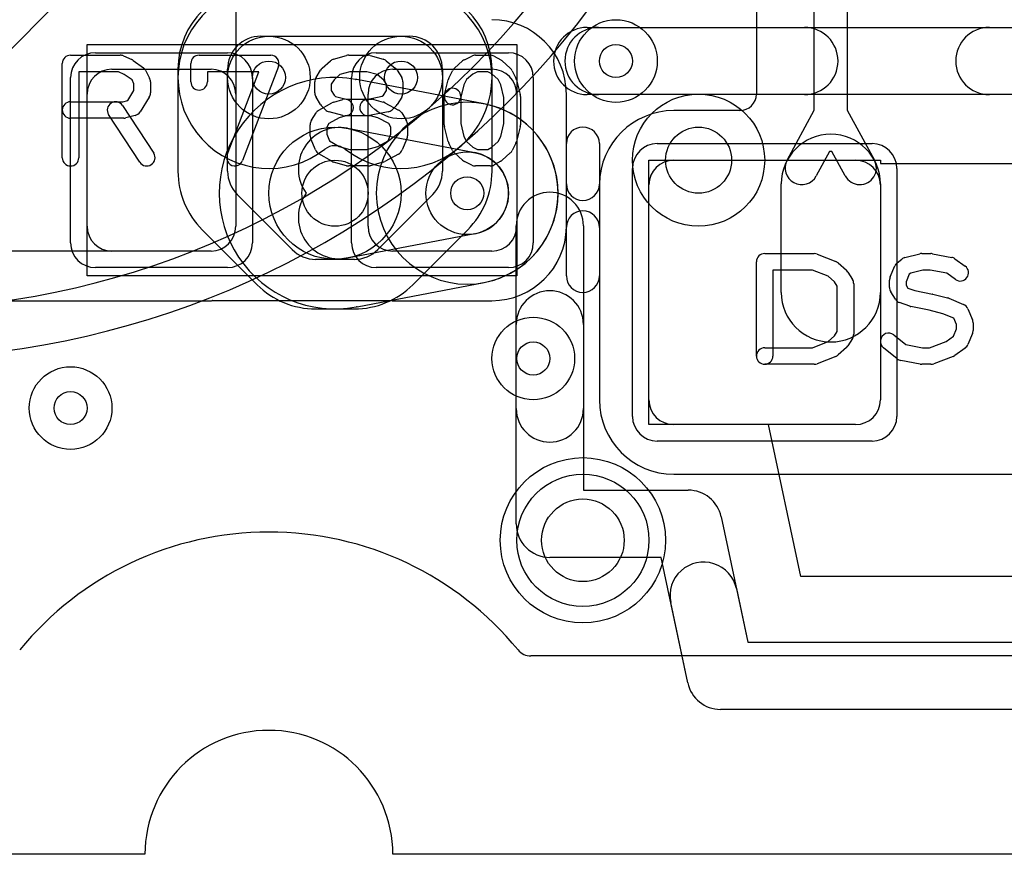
# Model space of a CAD drawing. Extents: x -0.9 to 20.9, y 0 to 20.
# Tile 23 of 39: x 14.7 to 17.7, y 0 to 2.5. Entities that reach past the tile are written whole.
import ezdxf

# ---------------------------------------------------------------- set-up
doc = ezdxf.new("R2010")
doc.units = 0
for name, color, linetype in [('1-2-via', 1, 'CONTINUOUS'), ('1-3-via', 1, 'CONTINUOUS'), ('3-4-bvh', 1, 'CONTINUOUS'), ('4-6-via', 1, 'CONTINUOUS'), ('5-6-via', 1, 'CONTINUOUS'), ('Hole', 1, 'CONTINUOUS'), ('L1', 3, 'CONTINUOUS'), ('L2', 3, 'CONTINUOUS'), ('L3', 3, 'CONTINUOUS'), ('L4', 3, 'CONTINUOUS'), ('L5', 7, 'CONTINUOUS'), ('L6', 7, 'CONTINUOUS'), ('MetalMask-A', 176, 'CONTINUOUS'), ('Outline', 7, 'CONTINUOUS'), ('PartsArea-A', 111, 'CONTINUOUS'), ('PartsSilk-A', 221, 'CONTINUOUS'), ('Resist-A', 2, 'CONTINUOUS'), ('Resist-B', 2, 'CONTINUOUS'), ('Silk-A', 140, 'CONTINUOUS')]:
    doc.layers.add(name, color=color, linetype=linetype)

msp = doc.modelspace()

# ---------------------------------------------------------------- linework, layer by layer
at = {"layer": '1-2-via'}
for centre in [(16.55, 2.4), (16.3, 1.5)]:
    msp.add_circle(centre, 0.05, dxfattribs=at)
at = {"layer": '1-3-via'}
msp.add_circle((16.1, 2), 0.05, dxfattribs=at)
at = {"layer": '3-4-bvh'}
for centre in [(16.8, 2.1), (15.7, 2)]:
    msp.add_circle(centre, 0.1, dxfattribs=at)
at = {"layer": '4-6-via'}
for centre in [(15.5, 2.35), (15.9, 2.35)]:
    msp.add_circle(centre, 0.05, dxfattribs=at)
at = {"layer": '5-6-via'}
msp.add_circle((14.9, 1.35), 0.05, dxfattribs=at)
at = {"layer": 'Hole'}
msp.add_circle((16.45, 0.95), 0.125, dxfattribs=at)
at = {"layer": 'L1'}
for p, q in [((15.4, 4.10003), (15.4, 1.89997)), ((16.97496, 3.875), (16.97496, 2.30001)), ((17.15, 2.25124), (17.15, 2.55683)), ((17.25, 2.55683), (17.25, 2.25124)), ((15.025, 2.375), (15.325, 2.375)), ((15.875, 2.375), (16.175, 2.375)), ((14.95, 1.9), (14.95, 2.3)), ((15.4, 2.3), (15.4, 1.9)), ((15.8, 1.9), (15.8, 2.3)), ((16.25, 2.3), (16.25, 1.9)), ((16.40004, 2.02832), (16.40004, 2.3)), ((16.92499, 2.25004), (16.725, 2.25004)), ((17.0681, 2.1), (17.15, 2.25124)), ((17.25, 2.25124), (17.3319, 2.1)), ((16.4, 1.75), (16.4, 2.15)), ((16.5, 2.15), (16.5, 1.75)), ((17.19631, 2.12674), (17.15604, 2.05238)), ((17.20369, 2.12674), (17.19631, 2.12674)), ((17.24396, 2.05238), (17.20369, 2.12674)), ((16.725, 2.1), (17.275, 2.1)), ((17.05, 1.7), (17.05, 2.02857)), ((17.35, 2.02857), (17.35, 1.7)), ((16.65, 1.375), (16.65, 2.025)), ((17.35, 2.025), (17.35, 1.375)), ((16.49996, 1.89668), (16.49996, 1.375)), ((15.32503, 1.825), (14.22497, 1.825)), ((15.325, 1.825), (15.025, 1.825)), ((16.175, 1.825), (15.875, 1.825)), ((14.22497, 1.67496), (15.32503, 1.67496)), ((15.32972, 1.675), (15.87014, 1.675)), ((15.87028, 1.675), (15.87031, 1.675)), ((15.875, 1.67496), (16.175, 1.67496)), ((17.275, 1.3), (16.725, 1.3)), ((16.725, 1.14996), (18.775, 1.14996)), ((19, 0.60004), (16.29255, 0.60004))]:
    msp.add_line(p, q, dxfattribs=at)
for centre, radius in [((16.55, 2.4), 0.125), ((16.1, 2), 0.125), ((16.3, 1.5), 0.125), ((16.45, 0.95), 0.25)]:
    msp.add_circle(centre, radius, dxfattribs=at)
for centre, radius, start, end in [((16.175, 2.3), 0.22504, 0, 90), ((15.025, 2.3), 0.075, 90, 180), ((15.325, 2.3), 0.075, 0, 90), ((15.875, 2.3), 0.075, 90, 180), ((16.175, 2.3), 0.075, 0, 90), ((16.92499, 2.30001), 0.04997, -90, 0), ((16.725, 2.025), 0.22504, 90, 179.30745), ((16.45, 2.15), 0.05, 0, 180), ((17.2, 2.02857), 0.15, 0, 180), ((16.725, 2.025), 0.075, 90, 180), ((17.11207, 2.07619), 0.05, 151.56421, -28.43588), ((17.28793, 2.07619), 0.05, -151.56421, 28.43588), ((17.275, 2.025), 0.075, 0, 90), ((16.45001, 2.02832), 0.04997, 180, -0.68793), ((16.44999, 1.89668), 0.04997, 0, 179.31207), ((15.025, 1.9), 0.075, 180, -90), ((15.325, 1.9), 0.075, -90, 0), ((15.32503, 1.89997), 0.07497, -90, 0), ((15.875, 1.9), 0.075, 180, -90), ((16.175, 1.9), 0.075, -90, 0), ((16.175, 1.9), 0.22504, -90, -0.69255), ((16.45, 1.75), 0.05, 180, 0), ((17.2, 1.7), 0.15, 180, 0), ((15.32492, 1.89998), 0.22502, -89.97199, -89.2361), ((15.32869, 1.62502), 0.04997, 90.59621, 90.88299), ((15.32887, 1.62502), 0.04997, 89.98853, 90.80257), ((15.32972, 1.62503), 0.04997, 90, 90.96325), ((15.87014, 1.62503), 0.04997, 89.91974, 90), ((15.87028, 1.62503), 0.04997, 90, 90.08026), ((15.87031, 1.62503), 0.04997, 89.04822, 90), ((15.87028, 1.62503), 0.04997, 88.71576, 89.01382), ((15.8709, 1.62502), 0.04997, 89.15141, 89.42672), ((15.87499, 1.9), 0.22504, -90.85293, -89.99745), ((16.725, 1.375), 0.22504, 180, -90), ((16.725, 1.375), 0.075, 180, -90), ((17.275, 1.375), 0.075, -90, 0), ((15.5, 0), 0.97504, 39.35692, 140.64308), ((16.29255, 0.65001), 0.04997, -140.64364, -90)]:
    msp.add_arc(centre, radius, start, end, dxfattribs=at)
at = {"layer": 'L2'}
msp.add_line((18.99996, 0.60004), (16.29255, 0.60004), dxfattribs=at)
for centre, radius in [((16.55, 2.4), 0.125), ((16.1, 2), 0.125), ((16.3, 1.5), 0.125), ((16.45, 0.95), 0.25)]:
    msp.add_circle(centre, radius, dxfattribs=at)
for centre, radius, start, end in [((16.1, 2), 0.27504, 90, -90), ((16.1, 2), 0.27504, -90, 90), ((15.5, 0), 0.97504, 39.35692, 140.64308), ((16.29255, 0.65001), 0.04997, -140.64364, -90)]:
    msp.add_arc(centre, radius, start, end, dxfattribs=at)
at = {"layer": 'L3'}
for p, q in [((16.15158, 2.27016), (15.76565, 2.34383)), ((15.73751, 2.19645), (16.12344, 2.12278)), ((16.12344, 1.87722), (15.73751, 1.80355)), ((15.7669, 1.65641), (16.15157, 1.72984)), ((18.99995, 0.60004), (16.29255, 0.60004))]:
    msp.add_line(p, q, dxfattribs=at)
for centre, radius in [((16.8, 2.1), 0.2), ((15.7, 2), 0.2), ((16.1, 2), 0.125), ((16.45, 0.95), 0.25)]:
    msp.add_circle(centre, radius, dxfattribs=at)
for centre, radius, start, end in [((15.69999, 2), 0.35005, 79.85634, -79.49517), ((15.77163, 2.39354), 0.04997, -101.53256, -99.5038), ((15.71408, 2.07367), 0.27504, 79.193, 79.67428), ((16.1, 2), 0.27504, -79.193, 79.19095), ((15.71407, 2.07367), 0.125, 79.19169, -143.88736), ((16.1, 2), 0.125, -79.19169, 79.19169), ((15.71407, 1.92633), 0.125, 143.88736, -79.19285), ((15.71217, 1.92597), 0.27504, -79.17828, -78.85144), ((15.77501, 1.60709), 0.04997, 100.80844, 101.14579), ((15.7, 2), 0.35004, -79.19181, -79.16678), ((15.77564, 1.60721), 0.04997, 100.07307, 101.3684), ((15.5, 0), 0.97504, 39.35692, 140.64308), ((16.29255, 0.65001), 0.04997, -140.64364, -90)]:
    msp.add_arc(centre, radius, start, end, dxfattribs=at)
at = {"layer": 'L4'}
for p, q in [((13.73434, 1.45144), (15.53314, 3.25024)), ((15.475, 2.475), (15.925, 2.475)), ((15.22496, 2.375), (15.22497, 2.06638)), ((15.37502, 2.0664), (15.375, 2.375)), ((16.025, 2.375), (16.025, 2.06642)), ((16.17504, 2.06642), (16.17504, 2.375)), ((15.57071, 1.82929), (15.40431, 1.99569)), ((15.99571, 1.99571), (15.8293, 1.8293)), ((15.29821, 1.88958), (15.46461, 1.72319)), ((15.93539, 1.7232), (16.1018, 1.88961)), ((15.75859, 1.80001), (15.64143, 1.8)), ((15.64142, 1.64996), (15.75859, 1.64997)), ((18.99995, 0.60004), (16.29255, 0.60004))]:
    msp.add_line(p, q, dxfattribs=at)
for centre, radius in [((15.5, 2.35), 0.125), ((15.9, 2.35), 0.125), ((16.8, 2.1), 0.2), ((15.7, 2), 0.2), ((16.45, 0.95), 0.25)]:
    msp.add_circle(centre, radius, dxfattribs=at)
for centre, radius, start, end in [((15.475, 2.375), 0.25004, 90, 180), ((15.925, 2.375), 0.25004, 0, 90), ((15.475, 2.375), 0.1, 90, -179.99745), ((15.925, 2.375), 0.1, 0, 90), ((15.47501, 2.06639), 0.25004, -179.99861, -134.99838), ((15.47502, 2.0664), 0.1, 180, -135), ((15.925, 2.06642), 0.1, -45, 0), ((15.925, 2.06641), 0.25004, -45, 0.00229), ((15.64142, 1.9), 0.1, -135, -89.99639), ((15.75859, 1.90001), 0.1, -90, -45), ((15.64141, 1.9), 0.25004, -134.99761, -89.99771), ((15.75858, 1.90001), 0.25004, -89.99823, -45), ((15.5, 0), 0.97504, 39.35692, 140.64308), ((16.29255, 0.65001), 0.04997, -140.64364, -90)]:
    msp.add_arc(centre, radius, start, end, dxfattribs=at)
at = {"layer": 'L5'}
msp.add_line((18.99992, 0.60004), (16.29255, 0.60004), dxfattribs=at)
for centre, radius in [((15.5, 2.35), 0.125), ((15.9, 2.35), 0.125), ((14.9, 1.35), 0.125), ((16.45, 0.95), 0.25)]:
    msp.add_circle(centre, radius, dxfattribs=at)
for centre, radius, start, end in [((15.5, 2.35), 0.27504, 52.02763, -52.02763), ((15.9, 2.35), 0.27504, -127.97236, 127.97236), ((15.69998, 2.09379), 0.04997, 89.98853, 127.97756), ((15.7, 2.09379), 0.04997, 89.98853, 90.01147), ((15.70002, 2.09379), 0.04997, 52.02244, 90.01147), ((15.5, 0), 0.97504, 39.35692, 140.64308), ((16.29255, 0.65001), 0.04997, -140.64364, -90)]:
    msp.add_arc(centre, radius, start, end, dxfattribs=at)
at = {"layer": 'L6'}
msp.add_line((19, 0.60004), (16.29255, 0.60004), dxfattribs=at)
for centre, radius in [((15.5, 2.35), 0.125), ((15.9, 2.35), 0.125), ((14.9, 1.35), 0.125), ((16.45, 0.95), 0.25)]:
    msp.add_circle(centre, radius, dxfattribs=at)
for centre, radius, start, end in [((14.34994, 4.15), 2.5, -90, 0), ((14.34994, 4.15), 2.65004, -90, 0), ((15.5, 0), 0.97504, 39.35692, 140.64308), ((16.29255, 0.65001), 0.04997, -140.64364, -90)]:
    msp.add_arc(centre, radius, start, end, dxfattribs=at)
at = {"layer": 'MetalMask-A'}
for p, q in [((15.025, 2.375), (15.325, 2.375)), ((15.875, 2.375), (16.175, 2.375)), ((14.95, 1.9), (14.95, 2.3)), ((15.4, 2.3), (15.4, 1.9)), ((15.8, 1.9), (15.8, 2.3)), ((16.25, 2.3), (16.25, 1.9)), ((16.725, 2.1), (17.275, 2.1)), ((16.65, 1.375), (16.65, 2.025)), ((17.35, 2.025), (17.35, 1.375)), ((15.325, 1.825), (15.025, 1.825)), ((16.175, 1.825), (15.875, 1.825)), ((17.275, 1.3), (16.725, 1.3))]:
    msp.add_line(p, q, dxfattribs=at)
for centre, start, end in [((15.025, 2.3), 90, 180), ((15.325, 2.3), 0, 90), ((15.875, 2.3), 90, 180), ((16.175, 2.3), 0, 90), ((16.725, 2.025), 90, 180), ((17.275, 2.025), 0, 90), ((15.025, 1.9), 180, -90), ((15.325, 1.9), -90, 0), ((15.875, 1.9), 180, -90), ((16.175, 1.9), -90, 0), ((16.725, 1.375), 180, -90), ((17.275, 1.375), -90, 0)]:
    msp.add_arc(centre, 0.075, start, end, dxfattribs=at)
at = {"layer": 'Outline'}
for p, q in [((15.125, 0), (4.875, 0)), ((19, 0), (15.875, 0))]:
    msp.add_line(p, q, dxfattribs=at)
msp.add_arc((15.5, 0), 0.375, 0, 180, dxfattribs=at)
at = {"layer": 'PartsArea-A'}
for p, q in [((14.95, 1.75), (14.95, 2.45)), ((14.95, 2.45), (16.25, 2.45)), ((16.25, 2.45), (16.25, 1.75)), ((16.65, 1.3), (16.65, 2.1)), ((16.65, 2.1), (17.35, 2.1)), ((17.35, 2.1), (17.35, 2.09)), ((17.35, 2.09), (18.15, 2.09)), ((16.25, 1.75), (14.95, 1.75)), ((17.01164, 1.3), (16.65, 1.3)), ((17.10952, 0.84), (17.01164, 1.3)), ((18.39048, 0.83999), (17.10952, 0.84))]:
    msp.add_line(p, q, dxfattribs=at)
at = {"layer": 'PartsSilk-A'}
for p, q in [((16.46271, 2.5016), (19.15, 2.5016)), ((14.9, 2.41759), (15.05, 2.41759)), ((15.06015, 2.41544), (15.08515, 2.40433)), ((15.28889, 2.41759), (15.50556, 2.41759)), ((15.69591, 2.40552), (15.7348, 2.41663)), ((15.74167, 2.41759), (15.8, 2.41759)), ((15.80687, 2.41663), (15.84576, 2.40552)), ((16.0916, 2.40384), (16.11382, 2.41495)), ((16.125, 2.41759), (16.16944, 2.41759)), ((16.18184, 2.4143), (16.20129, 2.40319)), ((14.875, 2.10741), (14.875, 2.39259)), ((15.0897, 2.4017), (15.12026, 2.37948)), ((15.26389, 2.33704), (15.26389, 2.39259)), ((15.52893, 2.38371), (15.42059, 2.09853)), ((15.66117, 2.37795), (15.68617, 2.40017)), ((15.85451, 2.401), (15.88229, 2.37878)), ((16.06117, 2.37795), (16.08617, 2.40017)), ((16.2055, 2.40017), (16.2305, 2.37795)), ((15.0447, 2.36759), (14.925, 2.36759)), ((14.925, 2.36759), (14.925, 2.10741)), ((15.06243, 2.35971), (15.0447, 2.36759)), ((15.08593, 2.34263), (15.06243, 2.35971)), ((15.12792, 2.37044), (15.13903, 2.34822)), ((15.46932, 2.36759), (15.31389, 2.36759)), ((15.31389, 2.36759), (15.31389, 2.33704)), ((15.37385, 2.11629), (15.46932, 2.36759)), ((15.64269, 2.35029), (15.65658, 2.37251)), ((15.71513, 2.35901), (15.69707, 2.34296)), ((15.74517, 2.36759), (15.71513, 2.35901)), ((15.7965, 2.36759), (15.74517, 2.36759)), ((15.8272, 2.35882), (15.7965, 2.36759)), ((15.84773, 2.3424), (15.8272, 2.35882)), ((15.88787, 2.37251), (15.90176, 2.35029)), ((16.04431, 2.34822), (16.05542, 2.37044)), ((16.11692, 2.3606), (16.09799, 2.34377)), ((16.1309, 2.36759), (16.11692, 2.3606)), ((16.1628, 2.36759), (16.1309, 2.36759)), ((16.17423, 2.36106), (16.1628, 2.36759)), ((16.19368, 2.34377), (16.17423, 2.36106)), ((16.23625, 2.37044), (16.24736, 2.34822)), ((15.09167, 2.33114), (15.08593, 2.34263)), ((15.09167, 2.31087), (15.09167, 2.33114)), ((15.14167, 2.33704), (15.14167, 2.3037)), ((15.63889, 2.3037), (15.63889, 2.33704)), ((15.69707, 2.34296), (15.68889, 2.32987)), ((15.68889, 2.32987), (15.68889, 2.31087)), ((15.85556, 2.32987), (15.84773, 2.3424)), ((15.85556, 2.31087), (15.85556, 2.32987)), ((15.90556, 2.33704), (15.90556, 2.3037)), ((16.03131, 2.29865), (16.04242, 2.3431)), ((16.09026, 2.32831), (16.07981, 2.28653)), ((16.09799, 2.34377), (16.09026, 2.32831)), ((16.20141, 2.32831), (16.19368, 2.34377)), ((16.21111, 2.28951), (16.20141, 2.32831)), ((16.24925, 2.3431), (16.26036, 2.29865)), ((15.07292, 2.28087), (15.09167, 2.31087)), ((15.68889, 2.31087), (15.69747, 2.29715)), ((15.69747, 2.29715), (15.70182, 2.2928)), ((15.84324, 2.2934), (15.84698, 2.29715)), ((15.84698, 2.29715), (15.85556, 2.31087)), ((19.0484, 2.2984), (16.46271, 2.2984)), ((14.9, 2.27685), (15.05783, 2.27685)), ((15.05703, 2.26553), (15.15148, 2.12109)), ((15.05783, 2.27685), (15.07292, 2.28087)), ((15.13787, 2.29045), (15.11009, 2.24601)), ((15.65658, 2.26823), (15.64269, 2.29045)), ((15.65149, 2.25134), (15.69038, 2.27356)), ((15.69634, 2.27601), (15.72412, 2.28342)), ((15.70182, 2.2928), (15.73384, 2.28426)), ((15.73384, 2.28426), (15.81111, 2.28426)), ((15.7951, 2.28377), (15.84324, 2.2934)), ((15.81755, 2.28342), (15.84533, 2.27601)), ((15.85065, 2.27391), (15.89232, 2.25169)), ((15.90176, 2.29045), (15.88787, 2.26823)), ((16.03056, 2.20741), (16.03056, 2.29259)), ((16.08056, 2.29259), (16.08056, 2.21049)), ((16.21111, 2.21049), (16.21111, 2.28951)), ((16.26111, 2.29259), (16.26111, 2.20741)), ((15.10964, 2.09373), (15.01519, 2.23817)), ((15.09533, 2.2351), (15.06755, 2.22769)), ((15.6288, 2.22066), (15.64269, 2.24288)), ((15.67121, 2.25269), (15.6601, 2.2638)), ((15.72412, 2.2351), (15.68245, 2.24621)), ((15.737, 2.2351), (15.71236, 2.22853)), ((15.80783, 2.23426), (15.73056, 2.23426)), ((15.86046, 2.24586), (15.8049, 2.23475)), ((15.82967, 2.22844), (15.80783, 2.23426)), ((15.88435, 2.2638), (15.87324, 2.25269)), ((15.90176, 2.24287), (15.91564, 2.22065)), ((15.06111, 2.22685), (14.9, 2.22685)), ((15.625, 2.17407), (15.625, 2.20741)), ((15.68175, 2.21104), (15.675, 2.20024)), ((15.71236, 2.22853), (15.68175, 2.21104)), ((15.8629, 2.21072), (15.82967, 2.22844)), ((15.86944, 2.20024), (15.8629, 2.21072)), ((15.91944, 2.20741), (15.91944, 2.17407)), ((16.08056, 2.21049), (16.09026, 2.17169)), ((16.20141, 2.17169), (16.21111, 2.21049)), ((15.675, 2.20024), (15.675, 2.17907)), ((15.675, 2.17907), (15.68369, 2.15822)), ((15.86092, 2.1586), (15.86944, 2.17907)), ((15.86944, 2.17907), (15.86944, 2.20024)), ((16.04242, 2.1569), (16.03131, 2.20135)), ((16.26036, 2.20135), (16.24925, 2.1569)), ((15.64081, 2.13112), (15.62692, 2.16445)), ((15.68369, 2.15822), (15.71256, 2.14173)), ((15.82947, 2.14183), (15.86092, 2.1586)), ((15.91752, 2.16446), (15.90364, 2.13113)), ((16.05542, 2.12956), (16.04431, 2.15178)), ((16.09026, 2.17169), (16.09799, 2.15623)), ((16.09799, 2.15623), (16.11692, 2.1394)), ((16.17423, 2.13894), (16.19368, 2.15623)), ((16.19368, 2.15623), (16.20141, 2.17169)), ((16.24736, 2.15178), (16.23625, 2.12956)), ((15.69038, 2.09681), (15.65149, 2.11903)), ((15.71256, 2.14173), (15.74517, 2.13241)), ((15.74517, 2.13241), (15.7965, 2.13241)), ((15.7965, 2.13241), (15.82947, 2.14183)), ((15.89232, 2.11868), (15.85065, 2.09646)), ((16.08617, 2.09983), (16.06117, 2.12205)), ((16.11692, 2.1394), (16.1309, 2.13241)), ((16.1309, 2.13241), (16.1628, 2.13241)), ((16.1628, 2.13241), (16.17423, 2.13894)), ((16.2305, 2.12205), (16.2055, 2.09983)), ((15.7348, 2.08337), (15.69591, 2.09448)), ((15.84576, 2.09448), (15.80687, 2.08337)), ((16.11382, 2.08505), (16.0916, 2.09616)), ((16.20129, 2.09681), (16.18184, 2.0857)), ((15.8, 2.08241), (15.74167, 2.08241)), ((16.16944, 2.08241), (16.125, 2.08241)), ((16.2484, 1), (16.2484, 1.90146)), ((16.4516, 1.90146), (16.4516, 1.1016)), ((17, 1.81759), (17.15, 1.81759)), ((17.475, 1.81759), (17.50278, 1.81759)), ((17.50746, 1.81715), (17.56579, 1.80604)), ((16.975, 1.50741), (16.975, 1.79259)), ((17.15928, 1.8158), (17.21484, 1.79358)), ((17.22217, 1.78906), (17.24717, 1.76684)), ((17.40105, 1.78989), (17.41494, 1.801)), ((17.4245, 1.80573), (17.46894, 1.81684)), ((17.57581, 1.8017), (17.60637, 1.77948)), ((17.14519, 1.76759), (17.025, 1.76759)), ((17.025, 1.76759), (17.025, 1.50741)), ((17.19222, 1.74878), (17.14519, 1.76759)), ((17.25176, 1.76139), (17.26564, 1.73917)), ((17.3797, 1.74666), (17.39359, 1.77999)), ((17.44192, 1.75855), (17.43728, 1.75484)), ((17.47808, 1.76759), (17.44192, 1.75855)), ((17.50042, 1.76759), (17.47808, 1.76759)), ((17.55093, 1.75797), (17.50042, 1.76759)), ((17.57697, 1.73904), (17.55093, 1.75797)), ((17.21126, 1.73185), (17.19222, 1.74878)), ((17.21944, 1.71876), (17.21126, 1.73185)), ((17.37778, 1.71481), (17.37778, 1.73704)), ((17.43728, 1.75484), (17.42778, 1.73204)), ((17.42778, 1.73204), (17.42778, 1.72198)), ((17.21944, 1.58124), (17.21944, 1.71876)), ((17.26944, 1.72593), (17.26944, 1.57407)), ((17.39547, 1.67934), (17.38158, 1.70156)), ((17.42778, 1.72198), (17.43331, 1.71314)), ((17.43331, 1.71314), (17.45398, 1.70562)), ((17.45398, 1.70562), (17.50768, 1.69488)), ((17.43868, 1.65799), (17.40813, 1.6691)), ((17.50884, 1.69462), (17.55328, 1.68351)), ((17.55684, 1.68234), (17.60129, 1.66382)), ((17.49729, 1.64597), (17.44232, 1.65697)), ((17.53934, 1.63546), (17.49729, 1.64597)), ((17.61475, 1.65036), (17.62864, 1.61703)), ((17.57255, 1.62162), (17.53934, 1.63546)), ((17.58056, 1.60241), (17.57255, 1.62162)), ((17.21126, 1.56815), (17.21944, 1.58124)), ((17.57129, 1.56794), (17.58056, 1.59019)), ((17.58056, 1.59019), (17.58056, 1.60241)), ((17.63056, 1.60741), (17.63056, 1.58519)), ((17.14519, 1.53241), (17.19222, 1.55122)), ((17.19222, 1.55122), (17.21126, 1.56815)), ((17.26564, 1.56083), (17.25176, 1.53861)), ((17.39062, 1.57137), (17.42744, 1.54192)), ((17.49818, 1.53241), (17.5491, 1.55181)), ((17.5491, 1.55181), (17.57129, 1.56794)), ((17.62864, 1.57558), (17.61475, 1.54224)), ((17, 1.53241), (17.14519, 1.53241)), ((17.24717, 1.53316), (17.22217, 1.51094)), ((17.40105, 1.499), (17.35938, 1.53233)), ((17.42744, 1.54192), (17.47736, 1.53241)), ((17.47736, 1.53241), (17.49818, 1.53241)), ((17.60637, 1.53163), (17.57581, 1.50941)), ((17.21484, 1.50642), (17.15928, 1.4842)), ((17.47032, 1.48285), (17.41199, 1.49396)), ((17.57001, 1.50627), (17.51168, 1.48405)), ((17.15, 1.48241), (17, 1.48241)), ((17.50278, 1.48241), (17.475, 1.48241)), ((16.4516, 1.1016), (16.76876, 1.1016)), ((16.86814, 1.02115), (16.9489, 0.6416)), ((16.6865, 0.8984), (16.35, 0.8984)), ((16.76726, 0.51885), (16.6865, 0.8984)), ((16.9489, 0.6416), (18.5511, 0.64159)), ((18.63336, 0.43839), (16.86664, 0.4384))]:
    msp.add_line(p, q, dxfattribs=at)
for centre, radius, start, end in [((16.46271, 2.4), 0.1016, 90, -90), ((14.9, 2.39259), 0.025, 90, 180), ((15.05, 2.39259), 0.025, 66.04914, 90), ((15.28889, 2.39259), 0.025, 90, 180), ((15.50556, 2.39259), 0.025, -20.80551, 90), ((15.74167, 2.39259), 0.025, 90, 105.94854), ((15.8, 2.39259), 0.025, 74.05146, 90), ((16.125, 2.39259), 0.025, 90, 116.56505), ((16.16944, 2.39259), 0.025, 60.26649, 90), ((15.075, 2.38148), 0.025, 53.98274, 66.03964), ((15.70278, 2.38148), 0.025, 105.94854, 131.62783), ((15.83889, 2.38148), 0.025, 51.33303, 74.05146), ((16.10278, 2.38148), 0.025, 116.56505, 131.62783), ((16.18889, 2.38148), 0.025, 48.37217, 60.26649), ((15.10556, 2.35926), 0.025, 26.56505, 53.97932), ((15.67778, 2.35926), 0.025, 131.62783, 147.99462), ((15.86667, 2.35926), 0.025, 32.00538, 51.33303), ((16.07778, 2.35926), 0.025, 131.62783, 153.43495), ((16.21389, 2.35926), 0.025, 26.56505, 48.37217), ((15.11667, 2.33704), 0.025, 0, 26.56505), ((15.28889, 2.33704), 0.025, 180, 0), ((15.66389, 2.33704), 0.025, 147.99462, 180), ((15.88056, 2.33704), 0.025, 0, 32.00538), ((16.06667, 2.33704), 0.025, 153.43495, 165.96932), ((16.225, 2.33704), 0.025, 14.03068, 26.56505), ((15.11667, 2.3037), 0.025, -32.00538, 0), ((15.66389, 2.3037), 0.025, 180, -147.99462), ((15.88056, 2.3037), 0.025, -32.00538, 0), ((16.05556, 2.29259), 0.025, 0, 180), ((16.05556, 2.29259), 0.025, 165.96932, -14.03321), ((16.23611, 2.29259), 0.025, 0, 14.03068), ((14.9, 2.25185), 0.025, 90, -90), ((15.03611, 2.25185), 0.025, 33.18146, -146.81914), ((15.67778, 2.28148), 0.025, -147.99462, -135), ((15.70278, 2.25185), 0.025, 104.92551, 119.74171), ((15.73056, 2.25926), 0.025, -75.07449, 104.93527), ((15.8, 2.25926), 0.025, 101.30544, -78.69205), ((15.81111, 2.25926), 0.025, 75.07449, 90), ((15.83889, 2.25185), 0.025, 61.9383, 75.06473), ((15.86667, 2.28148), 0.025, -45, -32.00538), ((15.08889, 2.25926), 0.025, -75.07449, -32.01002), ((15.66389, 2.22963), 0.025, 119.73351, 147.98998), ((15.68889, 2.27037), 0.025, -135, -104.92551), ((15.73056, 2.25926), 0.025, -104.92551, -90), ((15.85556, 2.27037), 0.025, -78.69456, -45), ((15.88056, 2.22963), 0.025, 31.98594, 61.9318), ((15.06111, 2.25185), 0.025, -90, -75.06473), ((15.65, 2.20741), 0.025, 147.99462, 180), ((15.89444, 2.20741), 0.025, 0, 31.99147), ((16.05556, 2.20741), 0.025, 180, -165.96932), ((16.23611, 2.20741), 0.025, -14.03068, 0), ((15.65, 2.17407), 0.025, 180, -157.37647), ((15.89444, 2.17407), 0.025, -22.60576, 0), ((16.06667, 2.16296), 0.025, -165.96932, -153.43495), ((16.225, 2.16296), 0.025, -26.56505, -14.03068), ((15.13056, 2.10741), 0.025, -146.81854, 33.18086), ((15.39722, 2.10741), 0.025, 159.19449, -20.80181), ((15.66389, 2.14074), 0.025, -157.37309, -119.74171), ((15.88056, 2.14074), 0.025, -61.9383, -22.60888), ((16.07778, 2.14074), 0.025, -153.43495, -131.62783), ((16.21389, 2.14074), 0.025, -48.37217, -26.56505), ((14.9, 2.10741), 0.025, 180, 0), ((15.70278, 2.11852), 0.025, -119.73351, -105.94345), ((15.83889, 2.11852), 0.025, -74.05146, -61.9318), ((16.10278, 2.11852), 0.025, -131.62783, -116.56505), ((16.16944, 2.10741), 0.025, -90, -60.26649), ((16.18889, 2.11852), 0.025, -60.26649, -48.37217), ((15.74167, 2.10741), 0.025, -105.94854, -90), ((15.8, 2.10741), 0.025, -90, -74.05655), ((16.125, 2.10741), 0.025, -116.56505, -90), ((16.35, 1.90146), 0.1016, 0, 180), ((17, 1.79259), 0.025, 90, 180), ((17.15, 1.79259), 0.025, 68.2071, 90), ((17.475, 1.79259), 0.025, 90, 104.03068), ((17.50278, 1.79259), 0.025, 79.21141, 90), ((17.20556, 1.77037), 0.025, 48.37217, 68.20215), ((17.41667, 1.77037), 0.025, 128.66697, 157.37309), ((17.43056, 1.78148), 0.025, 104.03068, 128.66697), ((17.56111, 1.78148), 0.025, 53.98274, 79.21141), ((17.23056, 1.74815), 0.025, 31.98594, 48.36931), ((17.59167, 1.75926), 0.025, -126.01726, 53.97932), ((17.24444, 1.72593), 0.025, 0, 31.99147), ((17.40278, 1.73704), 0.025, 157.37309, 180), ((17.40278, 1.71481), 0.025, 180, -147.99462), ((17.41667, 1.69259), 0.025, -147.99462, -109.97919), ((17.50278, 1.67037), 0.025, 75.96932, 78.69205), ((17.54722, 1.65926), 0.025, 67.37309, 75.96376), ((17.44722, 1.68148), 0.025, -109.97919, -101.30544), ((17.59167, 1.64074), 0.025, 22.62692, 67.38105), ((17.60556, 1.60741), 0.025, 0, 22.62353), ((17.60556, 1.58519), 0.025, -22.60576, 0), ((17.24444, 1.57407), 0.025, -31.98594, 0), ((17.375, 1.55185), 0.025, 51.33303, -128.65478), ((17, 1.50741), 0.025, 90, -90), ((17.23056, 1.55185), 0.025, -48.37217, -31.99147), ((17.59167, 1.55185), 0.025, -53.98274, -22.61742), ((17, 1.50741), 0.025, 180, 0), ((17.20556, 1.52963), 0.025, -68.2071, -48.36931), ((17.41667, 1.51852), 0.025, -128.66697, -100.78385), ((17.56111, 1.52963), 0.025, -69.1435, -53.97932), ((17.15, 1.50741), 0.025, -90, -68.20215), ((17.475, 1.50741), 0.025, -100.78859, -90), ((17.50278, 1.50741), 0.025, -90, -69.14636), ((16.76876, 1), 0.1016, 12.01441, 90), ((16.35, 1), 0.1016, 180, -90), ((16.86664, 0.54), 0.1016, -167.98559, -90.00032)]:
    msp.add_arc(centre, radius, start, end, dxfattribs=at)
at = {"layer": 'Resist-A'}
for p, q in [((14.975, 2.425), (15.375, 2.425)), ((15.825, 2.425), (16.225, 2.425)), ((14.9, 1.85), (14.9, 2.35)), ((15.45, 2.35), (15.45, 1.85)), ((15.75, 1.85), (15.75, 2.35)), ((16.3, 2.35), (16.3, 1.85)), ((16.675, 2.15), (17.325, 2.15)), ((16.6, 1.325), (16.6, 2.075)), ((17.4, 2.075), (17.4, 1.325)), ((15.375, 1.775), (14.975, 1.775)), ((16.225, 1.775), (15.825, 1.775)), ((17.325, 1.25), (16.675, 1.25))]:
    msp.add_line(p, q, dxfattribs=at)
msp.add_circle((16.45, 0.95), 0.2, dxfattribs=at)
for centre, start, end in [((14.975, 2.35), 90, 180), ((15.375, 2.35), 0, 90), ((15.825, 2.35), 90, 180), ((16.225, 2.35), 0, 90), ((16.675, 2.075), 90, 180), ((17.325, 2.075), 0, 90), ((14.975, 1.85), 180, -90), ((15.375, 1.85), -90, 0), ((15.825, 1.85), 180, -90), ((16.225, 1.85), -90, 0), ((16.675, 1.325), 180, -90), ((17.325, 1.325), -90, 0)]:
    msp.add_arc(centre, 0.075, start, end, dxfattribs=at)
at = {"layer": 'Resist-B'}
msp.add_circle((16.45, 0.95), 0.2, dxfattribs=at)
at = {"layer": 'Silk-A'}
for p, q in [((16.49704, 2.5016), (17.12029, 2.5016)), ((17.67971, 2.5016), (17.80174, 2.5016)), ((17.12029, 2.2984), (16.49704, 2.2984)), ((17.80174, 2.2984), (17.67971, 2.2984)), ((16.2484, 1.34848), (16.2484, 1.60326)), ((16.4516, 1.60326), (16.4516, 1.34848)), ((16.91441, 0.8037), (16.9489, 0.6416)), ((16.76726, 0.51886), (16.71565, 0.76142)), ((16.9489, 0.6416), (18.5511, 0.64159)), ((18.63336, 0.43839), (16.86664, 0.4384))]:
    msp.add_line(p, q, dxfattribs=at)
for centre, start, end in [((16.49704, 2.4), 90, -90), ((17.12029, 2.4), -90, 90), ((17.67971, 2.4), 90, -90), ((16.35, 1.60326), 0, 180), ((16.35, 1.34848), 180, 0), ((16.81503, 0.78256), 12.0089, -167.98818), ((16.86664, 0.54), -167.9911, -90.00032)]:
    msp.add_arc(centre, 0.1016, start, end, dxfattribs=at)

doc.saveas('drawing.dxf')
